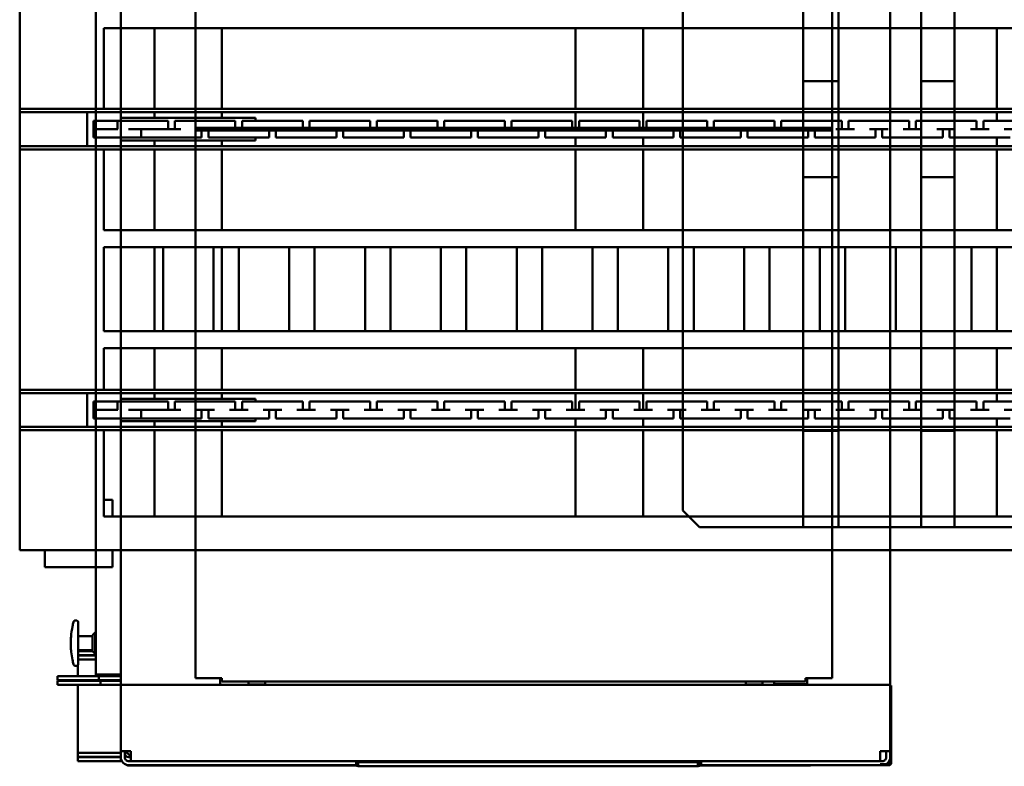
# Model space of a CAD drawing. Header units: millimetres. Extents: x 5419 to 33401, y 455 to 7585.
# Tile 7 of 23: x 10183 to 11667, y 5421 to 6547. Entities that reach past the tile are written whole.
import ezdxf

# ---------------------------------------------------------------- set-up
doc = ezdxf.new("R2010")
doc.units = ezdxf.units.MM
doc.layers.add('machines', color=7, linetype='Continuous', true_color=0x008000)
doc.layers.add('material handling', color=7, linetype='Continuous', true_color=0x0080c0)

# ---------------------------------------------------------------- blocks, each defined once
blk = doc.blocks.new('FDS_41612f58-912a-4361-a098-fda3d4a2b5be_Asset_B06B7A463C224240E0A6CD64AD0DFF5E')
at = {"color": 0, "lineweight": 50}
for p, q in [((-969, 2052.8), (-969, 2068)), ((-873, 2072), (-965, 2072)), ((-869, 2052.8), (-869, 2068)), ((-1002.5, 2039), (-1005, 2039)), ((-1005, 1949), (-1005, 2039)), ((-1002.5, 1949), (-1002.5, 2039)), ((-985.1, 2039), (-1002.5, 2039)), ((-851.9, 2044), (-856.6, 2044)), ((-846, 2039), (-852.9, 2039)), ((-849.9, 2039), (-851.9, 2044)), ((-838, 2039), (-846, 2039)), ((-846, 2026.7), (-846, 2039)), ((-838, 1949), (-838, 2039)), ((-846, 1949), (-846, 1961.3)), ((-1002.5, 1949), (-1005, 1949)), ((-985.1, 1949), (-1002.5, 1949)), ((-846, 1949), (-852.9, 1949)), ((-851.9, 1944), (-849.9, 1949)), ((-838, 1949), (-846, 1949)), ((-861.9, 1938), (-852, 1938)), ((-856.6, 1944), (-851.9, 1944)), ((-852, 1944), (-852, 1938)), ((-901, 1916.1), (-901, 1916)), ((-890, 1919.4), (-890, 1912)), ((-1050, 1900), (-1050, 1906)), ((-1050, 1906), (-987.9, 1906)), ((-987.9, 1906), (-983.4, 1906)), ((-985, 1900), (-985, 1905.8)), ((-975, 1911.8), (-975, 1912.4)), ((-920, 1912.4), (-975, 1912.4)), ((-630, 1912), (-973, 1912)), ((-973, 1906), (-970, 1906)), ((-970, 1902.5), (-970, 1906)), ((160, 1906), (-970, 1906)), ((-970, 1894), (-970, 1902.5)), ((-920, 1914), (-920, 1912)), ((-624.6, 1912.4), (-890, 1912.4)), ((-630, 1906), (-630, 1912)), ((-625, 1911), (-625, 1906)), ((-623.4, 1906), (-623.4, 1911)), ((-622.4, 1913.6), (-622, 1913.6)), ((-622, 1912), (-622.4, 1912)), ((-622, 1913.3), (-622, 1913.6)), ((-622, 1913.6), (-110, 1913.6)), ((-622, 1913.3), (-622, 1907.7)), ((-622, 1907.7), (-622, 1907.6)), ((-622, 1907.6), (-622, 1906)), ((-622, 1907.6), (-603.5, 1907.6)), ((-603.5, 1907.6), (-596.5, 1907.6)), ((-603.5, 1906), (-603.5, 1907.6)), ((-596.5, 1907.6), (-378.5, 1907.6)), ((-596.5, 1907.6), (-596.5, 1906)), ((-378.5, 1907.6), (-371.5, 1907.6)), ((-378.5, 1906), (-378.5, 1907.6)), ((-371.5, 1907.6), (-371.5, 1906)), ((-371.5, 1907.6), (-153.5, 1907.6)), ((-153.5, 1906), (-153.5, 1907.6)), ((-153.5, 1907.6), (-146.5, 1907.6)), ((-146.5, 1907.6), (-146.5, 1906)), ((-146.5, 1907.6), (-110, 1907.6)), ((-110, 1913.6), (-110, 1913.3)), ((-110, 1913.6), (-109.6, 1913.6)), ((-110, 1912), (-110, 1913.3)), ((-109.6, 1912), (-110, 1912)), ((-110, 1906), (-110, 1912)), ((-110, 1912), (163, 1912)), ((-110, 1906), (-110, 1907.6)), ((-109.6, 1912), (-109.6, 1912)), ((55, 1912.4), (-107.4, 1912.4)), ((55, 1912), (55, 1912.4)), ((160, 1912), (160, 1910.4)), ((173, 1912), (160, 1912)), ((173, 1910.4), (160, 1910.4)), ((163, 1906), (160, 1906)), ((160, 1906), (160, 1902.5)), ((160, 1902.5), (160, 1894)), ((175, 1907), (175, 1908.4)), ((175, 1907), (176.6, 1907)), ((175, 1907), (175, 1897)), ((176.6, 1907), (176.6, 1908.4)), ((176.6, 1907), (176.6, 1897)), ((-987.9, 1900), (-1050, 1900)), ((-1050, 1893.5), (-1050, 1899.5)), ((-1050, 1899.5), (-985, 1899.5)), ((-1050, 1893.5), (-1050, 1887.5)), ((-985, 1893.5), (-1050, 1893.5)), ((-1050, 1887.5), (-1050, 1791)), ((-985, 1891), (-985, 1900)), ((-985, 1803), (-985, 1891)), ((-970, 1891), (-985, 1891)), ((-979, 1900), (-979, 1891)), ((-979, 1893), (-976, 1893)), ((-978, 1891), (-970, 1899)), ((-970, 1900), (-973, 1900)), ((-970, 1894), (-970, 1891)), ((160, 1891), (160, 1894)), ((175, 1891), (160, 1891)), ((169, 1891), (169, 1900)), ((175, 1802), (175, 1897)), ((175, 1803), (175, 1891)), ((176.6, 1802), (176.6, 1897)), ((-985, 1794.5), (-985, 1803)), ((175, 1802), (175, 1793.7)), ((176.6, 1802), (176.6, 1792)), ((-1080.5, 1791), (-1080.5, 1785)), ((-1080.5, 1791), (-1051.6, 1791)), ((-1051.6, 1785), (-1080.5, 1785)), ((-1080.5, 1784), (-1080.5, 1778)), ((-1080.5, 1784), (-1051.1, 1784)), ((-1015.5, 1791), (-1051.6, 1791)), ((-1051.6, 1785), (-1015.5, 1785)), ((-1018, 1784), (-1051.1, 1784)), ((-1050, 1785), (-1050, 1784)), ((-1018, 1778), (-1018, 1784)), ((-985, 1784), (-1018, 1784)), ((-1015.5, 1791), (-1015.5, 1785)), ((-985, 1791), (-1015.5, 1791)), ((-1015.5, 1785), (-985, 1785)), ((-985, 1791), (-985, 1794.5)), ((-985, 1791), (-985, 115)), ((-985, 1791), (175, 1791)), ((-835, 1781), (-835, 1791)), ((-832.5, 1784.9), (-832.5, 1786)), ((47.5, 1786), (-832.5, 1786)), ((-832.5, 1782.4), (-832.5, 1784.9)), ((-832.5, 1782.4), (-832.5, 1781)), ((-792, 1791), (-792.5, 1790.5)), ((-792.5, 1790.5), (-792.5, 1786)), ((-780, 1790.5), (-792.5, 1790.5)), ((-767.5, 1790.5), (-780, 1790.5)), ((-768, 1791), (-767.5, 1790.5)), ((-767.5, 1790.5), (-767.5, 1786)), ((-42, 1791), (-42.5, 1790.5)), ((-42.5, 1790.5), (-42.5, 1786)), ((-30, 1790.5), (-42.5, 1790.5)), ((-17.5, 1790.5), (-30, 1790.5)), ((-18, 1791), (-17.5, 1790.5)), ((-17.5, 1790.5), (-17.5, 1786)), ((1, 1791), (0, 1790)), ((50, 1790), (0, 1790)), ((0, 1790), (0, 1786)), ((47.5, 1786), (47.5, 1784.9)), ((47.5, 1784.9), (47.5, 1782.4)), ((47.5, 1781), (47.5, 1782.4)), ((50, 1790), (49, 1791)), ((50, 1791), (50, 1781)), ((175, 1793.7), (175, 1791)), ((175, 1792), (176.6, 1792)), ((175, 115), (175, 1791)), ((-1051.1, 1778), (-1080.5, 1778)), ((-1051.1, 1778), (-1018, 1778)), ((-1050, 1778), (-1050, 1761.3)), ((-1019.5, 1775), (-1022.5, 1775)), ((-1022.5, 131), (-1022.5, 1775)), ((-985, 1776), (-1019.5, 1776)), ((-1019.5, 1775), (-985, 1775)), ((-1018, 1778), (-985, 1778)), ((-872.5, 955), (-872.5, 1781)), ((-832.5, 1781), (-872.5, 1781)), ((87.5, 1781), (47.5, 1781)), ((87.5, 1781), (87.5, 955)), ((-1051.5, 1762), (-1054.3, 1762)), ((-1049.5, 1760), (-1049.5, 1759.3)), ((-1049.5, 1759.3), (-1049.5, 1728)), ((-1049.5, 1752.5), (-1022.5, 1752.5)), ((-1022.5, 1746.5), (-1049.5, 1746.5)), ((-1049.5, 1746), (-1022.5, 1746)), ((-1027.5, 1740), (-1049.5, 1740)), ((-1027.5, 1738.5), (-1049.5, 1738.5)), ((-1027.5, 1740), (-1023.5, 1744)), ((-1027.5, 1740), (-1027.5, 1728)), ((-1022.5, 1744), (-1023.5, 1744)), ((-1023.5, 1728), (-1023.5, 1744)), ((-1049.5, 1728), (-1049.5, 1696.7)), ((-1027.5, 1728), (-1027.5, 1716)), ((-1023.5, 1712), (-1023.5, 1728)), ((-1027.5, 1717.5), (-1049.5, 1717.5)), ((-1027.5, 1716), (-1023.5, 1712)), ((-1022.5, 1712), (-1023.5, 1712)), ((-1054.3, 1694), (-1051.5, 1694)), ((-1049.5, 1696.7), (-1049.5, 1696)), ((-872.5, 953.4), (-872.5, 955)), ((-872.5, 955), (-847.5, 955)), ((-872.5, 953.4), (-872.5, 953)), ((-847.5, 953.4), (-872.5, 953.4)), ((-872.5, 953), (-872.5, 952.6)), ((-872.5, 951), (-872.5, 952.6)), ((-872.5, 952.6), (-847.5, 952.6)), ((-872.5, 125), (-872.5, 951)), ((-847.5, 951), (-872.5, 951)), ((-847.5, 955), (-847.5, 953.4)), ((-847.5, 955), (62.5, 955)), ((62.5, 953.4), (-847.5, 953.4)), ((-847.5, 952.6), (-847.5, 951)), ((-847.5, 952.6), (62.5, 952.6)), ((62.5, 951), (-847.5, 951)), ((62.5, 953.4), (62.5, 955)), ((62.5, 955), (87.5, 955)), ((87.5, 953.4), (62.5, 953.4)), ((62.5, 951), (62.5, 952.6)), ((62.5, 952.6), (87.5, 952.6)), ((87.5, 951), (62.5, 951)), ((87.5, 955), (87.5, 953.4)), ((87.5, 953), (87.5, 953.4)), ((87.5, 952.6), (87.5, 953)), ((87.5, 952.6), (87.5, 951)), ((87.5, 951), (87.5, 125)), ((-1054.3, 212), (-1051.5, 212)), ((-1049.5, 210), (-1049.5, 209.3)), ((-1049.5, 209.3), (-1049.5, 178)), ((-1027.5, 190), (-1023.5, 194)), ((-1022.5, 194), (-1023.5, 194)), ((-1023.5, 178), (-1023.5, 194)), ((-1027.5, 188.5), (-1049.5, 188.5)), ((-1027.5, 190), (-1027.5, 178)), ((-1049.5, 178), (-1049.5, 146.7)), ((-1027.5, 167.5), (-1049.5, 167.5)), ((-1049.5, 166), (-1027.5, 166)), ((-1027.5, 178), (-1027.5, 166)), ((-1027.5, 166), (-1023.5, 162)), ((-1023.5, 162), (-1023.5, 178)), ((-1022.5, 160), (-1049.5, 160)), ((-1049.5, 159.5), (-1022.5, 159.5)), ((-1022.5, 153.5), (-1049.5, 153.5)), ((-1022.5, 162), (-1023.5, 162)), ((-1051.5, 144), (-1054.3, 144)), ((-1050, 144.7), (-1050, 128)), ((-1049.5, 146.7), (-1049.5, 146)), ((-1080.5, 122), (-1080.5, 128)), ((-1051.1, 128), (-1080.5, 128)), ((-1051.1, 122), (-1080.5, 122)), ((-1080.5, 121), (-1080.5, 115)), ((-1080.5, 121), (-1051.6, 121)), ((-1015.5, 121), (-1051.6, 121)), ((-1051.1, 128), (-1018, 128)), ((-1051.1, 122), (-1018, 122)), ((-1050, 122), (-1050, 121)), ((-1019.5, 131), (-1022.5, 131)), ((-985, 131), (-1019.5, 131)), ((-1019.5, 130), (-985, 130)), ((-1018, 128), (-1018, 122)), ((-1018, 128), (-985, 128)), ((-1018, 122), (-985, 122)), ((-1015.5, 121), (-1015.5, 115)), ((-985, 121), (-1015.5, 121)), ((-872.5, 125), (-832.5, 125)), ((-835, 115), (-835, 125)), ((-832.5, 125), (-832.5, 123.6)), ((-832.5, 121.1), (-832.5, 123.6)), ((-832.5, 120), (-832.5, 121.1)), ((-832.5, 120), (47.5, 120)), ((-792.5, 115.5), (-792.5, 120)), ((-767.5, 115.5), (-767.5, 120)), ((-42.5, 115.5), (-42.5, 120)), ((-17.5, 115.5), (-17.5, 120)), ((0, 120), (0, 116)), ((47.5, 125), (87.5, 125)), ((47.5, 123.6), (47.5, 125)), ((47.5, 123.6), (47.5, 121.1)), ((47.5, 121.1), (47.5, 120)), ((50, 125), (50, 115)), ((-1051.6, 115), (-1080.5, 115)), ((-1051.6, 115), (-1015.5, 115)), ((-1050, 115), (-1050, 18.5)), ((-1015.5, 115), (-985, 115)), ((-985, 111.5), (-985, 115)), ((175, 115), (-985, 115)), ((-985, 103), (-985, 111.5)), ((-792, 115), (-792.5, 115.5)), ((-792.5, 115.5), (-780, 115.5)), ((-780, 115.5), (-767.5, 115.5)), ((-768, 115), (-767.5, 115.5)), ((-42, 115), (-42.5, 115.5)), ((-42.5, 115.5), (-30, 115.5)), ((-30, 115.5), (-17.5, 115.5)), ((-18, 115), (-17.5, 115.5)), ((0, 116), (50, 116)), ((0, 116), (1, 115)), ((49, 115), (50, 116)), ((175, 115), (175, 112.3)), ((175, 114), (176.6, 114)), ((175, 112.3), (175, 104)), ((175, 9), (175, 104)), ((176.6, 114), (176.6, 104)), ((176.6, 9), (176.6, 104)), ((-985, 103), (-985, 15)), ((175, 15), (175, 103)), ((-1050, 18.5), (-1050, 12.5)), ((-985, 6), (-985, 15)), ((-985, 15), (-970, 15)), ((-979, 6), (-979, 15)), ((-970, 7), (-978, 15)), ((-970, 15), (-970, 8)), ((160, 15), (175, 15)), ((160, 8), (160, 15)), ((169, 6), (169, 15)), ((-1050, 6.5), (-1050, 12.5)), ((-1050, 12.5), (-985, 12.5)), ((-985, 6.5), (-1050, 6.5)), ((-1050, 0), (-1050, 6)), ((-1050, 6), (-987.9, 6)), ((-987.9, 0), (-1050, 0)), ((-987.9, 0), (-983.4, 0)), ((-985, 0.2), (-985, 6)), ((-976, 13), (-979, 13)), ((-973, 6), (-970, 6)), ((-973, 0), (-970, 0)), ((-970, 2.3), (-970, 8)), ((-970, 0), (-970, 2.3)), ((-970, 0), (160, 0)), ((-630, 0), (-630, -6)), ((-628.4, 0), (-628.4, -5)), ((-627.4, -0.3), (-627.4, 0)), ((-627, 0), (-627, -1.6)), ((-590.5, -1.6), (-590.5, 0)), ((-583.5, 0), (-583.5, -1.6)), ((-365.5, -1.6), (-365.5, 0)), ((-358.5, 0), (-358.5, -1.6)), ((-140.5, -1.6), (-140.5, 0)), ((-133.5, 0), (-133.5, -1.6)), ((-115, -1.6), (-115, 0)), ((-112, -5), (-112, 0)), ((-110, -6), (-110, 0)), ((160, 8), (160, 2.3)), ((160, 2.3), (160, 0)), ((160, 0), (163, 0)), ((175, 9), (175, -1)), ((176.6, 9), (176.6, -1)), ((-975, -6.4), (-975, -5.8)), ((-975, -6.4), (-629.6, -6.4)), ((-973, -6), (-630, -6)), ((-627.4, -0.3), (-627.4, -5.9)), ((-627.4, -5.9), (-627.4, -6)), ((-627.4, -6), (-627, -6)), ((-627, -7.6), (-627.4, -7.6)), ((-627, -1.6), (-627, -1.7)), ((-590.5, -1.6), (-627, -1.6)), ((-627, -1.7), (-627, -7.3)), ((-627, -7.6), (-627, -7.3)), ((-115, -7.6), (-627, -7.6)), ((-583.5, -1.6), (-590.5, -1.6)), ((-365.5, -1.6), (-583.5, -1.6)), ((-358.5, -1.6), (-365.5, -1.6)), ((-140.5, -1.6), (-358.5, -1.6)), ((-133.5, -1.6), (-140.5, -1.6)), ((-115, -1.6), (-133.5, -1.6)), ((-115, -1.7), (-115, -1.6)), ((-115, -7.3), (-115, -1.7)), ((-115, -6), (-114.6, -6)), ((-115, -7.3), (-115, -7.6)), ((-114.6, -7.6), (-115, -7.6)), ((-113.6, 0), (-113.6, -5)), ((-112.4, -6.4), (55, -6.4)), ((163, -6), (-110, -6)), ((55, -6.4), (55, -6)), ((160, -4.4), (160, -6)), ((173, -4.4), (160, -4.4)), ((173, -6), (160, -6)), ((175, -1), (176.6, -1)), ((175, -2.4), (175, -1)), ((176.6, -2.4), (176.6, -1))]:
    blk.add_line(p, q, dxfattribs=at)
for centre, radius, start, end in [((-919, 1994), 77.2, 90, 180), ((-919, 1994), 77.2, 0, 90), ((-919, 1994), 77.2, 180, 270), ((-919, 1994), 77.2, 270, 0), ((-973, 1900), 6, 135, 180), ((-973, 1900), 6, 90, 135), ((-622.4, 1911), 1, 90, 180), ((-109.6, 1911), 1, 72.6769, 90), ((163, 1900), 6, 45, 90), ((163, 1900), 6, 0, 45), ((173, 1908.4), 2, 45, 90), ((173, 1908.4), 2, 0, 45), ((-973, 1894), 6, 90, 180), ((-1019.5, 1775), 1, 90, 180), ((-1019.5, 131), 3, 180, 270), ((-973, 12), 6, 180, 270), ((-973, 6), 6, 180, 225), ((-973, 6), 6, 225, 270), ((163, 6), 6, 270, 315), ((163, 6), 6, 315, 0), ((-627.4, -5), 1, 180, 270), ((-114.6, -5), 1, 270, 0), ((173, -2.4), 2, 270, 315), ((173, -2.4), 2, 315, 360)]:
    blk.add_arc(centre, radius, start, end, dxfattribs=at)
at = {"color": 0, "lineweight": 50, "extrusion": (0, 0, -1)}
for centre, radius, start, end in [((919, 1994), 80, 77.1614, 102.8386), ((919, 1994), 80, 360, 51.3178), ((919, 1994), 80, 128.6822, 180), ((919, 1994), 80, 180, 360), ((973, 1900), 12, 0, 45), ((973, 1900), 12, 45, 90), ((622.4, 1911), 2.6, 0, 90), ((109.6, 1911), 2.6, 90, 158.4588), ((-163, 1900), 12, 90, 135), ((-163, 1900), 12, 135, 180), ((-173, 1908.4), 3.6, 90, 135), ((-173, 1908.4), 3.6, 135, 180), ((1019.5, 1775), 3, 0, 90), ((1051.5, 1760), 2, 90, 180), ((1051.5, 1696), 2, 180, 270), ((1051.5, 210), 2, 90, 180), ((1051.5, 146), 2, 180, 270), ((1019.5, 131), 1, 270, 0), ((973, 6), 12, 315, 0), ((-163, 6), 12, 180, 225), ((973, 6), 12, 270, 315), ((627.4, -5), 2.6, 270, 0), ((114.6, -5), 2.6, 180, 270), ((-163, 6), 12, 225, 270), ((-173, -2.4), 3.6, 225, 270), ((-173, -2.4), 3.6, 180, 225)]:
    blk.add_arc(centre, radius, start, end, dxfattribs=at)
for centre, start_param, end_param in [((-987.9, 1894), 1.570796, 1.738244), ((-987.9, 12), 4.544941, 4.712389)]:
    blk.add_ellipse(centre, major_axis=(-17.3, 0), ratio=0.692308, start_param=start_param, end_param=end_param, dxfattribs=at)
at = {"color": 0, "lineweight": 50}
for centre, major_axis, ratio, start_param, end_param in [((-987.9, 1894), (-8.67, 0), 0.692308, 4.372552, 4.712389), ((-1054.4, 1759.3), (-1.93, 0.51), 0.977702, 0.000001, 0.000041), ((-1054.4, 209.3), (-1.93, 0.51), 0.977702, 0.000274, 0.000314), ((-987.9, 12), (-8.67, 0), 0.692308, 1.570796, 1.910633)]:
    blk.add_ellipse(centre, major_axis=major_axis, ratio=ratio, start_param=start_param, end_param=end_param, dxfattribs=at)
for points, knots in [([(-967.8, 2070.8), (-968, 2070.6), (-968.2, 2070.4), (-968.6, 2069.8), (-968.7, 2069.5), (-968.9, 2068.7), (-969, 2068.4), (-969, 2068)], [4.223526, 4.223526, 4.223526, 4.223526, 5.241928, 5.241928, 6.534704, 6.534704, 7.667517, 7.667517, 7.667517, 7.667517]), ([(-965, 2072), (-965, 2072), (-965, 2072), (-965.4, 2072), (-965.9, 2071.9), (-966.7, 2071.7), (-967, 2071.5), (-967.6, 2071.1), (-967.7, 2071), (-967.8, 2070.8)], [-0.005657, -0.005657, -0.005657, -0.005657, 0, 0, 1.801081, 1.801081, 3.520057, 3.520057, 4.223526, 4.223526, 4.223526, 4.223526]), ([(-873, 2072), (-873, 2072), (-873, 2072), (-872.6, 2072), (-872.1, 2071.9), (-871.3, 2071.7), (-871, 2071.5), (-870.5, 2071.1), (-870.3, 2071), (-870.2, 2070.8)], [-0.005657, -0.005657, -0.005657, -0.005657, 0, 0, 1.800312, 1.800312, 3.516477, 3.516477, 4.223524, 4.223524, 4.223524, 4.223524]), ([(-870.2, 2070.8), (-870, 2070.6), (-869.8, 2070.4), (-869.4, 2069.8), (-869.3, 2069.5), (-869.1, 2068.7), (-869, 2068.4), (-869, 2068)], [4.223524, 4.223524, 4.223524, 4.223524, 5.240852, 5.240852, 6.534561, 6.534561, 7.667534, 7.667534, 7.667534, 7.667534]), ([(-901, 1916), (-901, 1915.7), (-901, 1915.5), (-901.1, 1915), (-901.2, 1914.7), (-901.4, 1914.2), (-901.5, 1914), (-901.8, 1913.5), (-902, 1913.3), (-902.3, 1913), (-902.5, 1912.8), (-903, 1912.5), (-903.2, 1912.4), (-903.7, 1912.2), (-904, 1912.1), (-904.5, 1912), (-904.7, 1912), (-905.3, 1912), (-905.5, 1912), (-906, 1912.1), (-906.3, 1912.2), (-906.8, 1912.4), (-907, 1912.5), (-907.5, 1912.8), (-907.7, 1913), (-908, 1913.3), (-908.2, 1913.5), (-908.5, 1914), (-908.6, 1914.2), (-908.7, 1914.5), (-908.7, 1914.6), (-908.8, 1914.7)], [-12.117424, -12.117424, -12.117424, -12.117424, -11.360016, -11.360016, -10.602608, -10.602608, -9.8452, -9.8452, -9.087792, -9.087792, -8.330522, -8.330522, -7.573252, -7.573252, -6.815982, -6.815982, -6.058712, -6.058712, -5.301442, -5.301442, -4.544172, -4.544172, -3.786902, -3.786902, -3.029633, -3.029633, -2.272224, -2.272224, -1.514816, -1.514816, -1.320786, -1.320786, -1.320786, -1.320786]), ([(-1056.4, 1759.8), (-1056.9, 1757.7), (-1057.4, 1755.5), (-1058.9, 1748.3), (-1059.7, 1743.1), (-1060.4, 1734.6), (-1060.5, 1731.3), (-1060.5, 1726.4), (-1060.5, 1724.7), (-1060.3, 1720.4), (-1060.1, 1717.8), (-1059.4, 1711), (-1058.8, 1706.9), (-1057.5, 1700.6), (-1057, 1698.4), (-1056.4, 1696.2)], [6.885228, 6.885228, 6.885228, 6.885228, 13.635642, 13.635642, 29.219233, 29.219233, 38.958978, 38.958978, 43.82885, 43.82885, 51.620645, 51.620645, 64.087518, 64.087518, 71.032727, 71.032727, 71.032727, 71.032727]), ([(-1056.2, 1760.5), (-1056.2, 1760.5), (-1056.2, 1760.5), (-1056.2, 1760.5), (-1056.2, 1760.5), (-1056.2, 1760.5), (-1056.2, 1760.5), (-1056.2, 1760.5), (-1056.2, 1760.5), (-1056.2, 1760.5), (-1056.2, 1760.5), (-1056.2, 1760.5), (-1056.2, 1760.5), (-1056.2, 1760.5), (-1056.2, 1760.5), (-1056.2, 1760.5), (-1056.2, 1760.5), (-1056.2, 1760.5), (-1056.2, 1760.5), (-1056.1, 1760.7), (-1056.1, 1760.9), (-1055.9, 1761.2), (-1055.7, 1761.4), (-1055.4, 1761.6), (-1055.2, 1761.8), (-1054.8, 1761.9), (-1054.6, 1762), (-1054.4, 1762), (-1054.3, 1762), (-1054.3, 1762)], [0, 0, 0, 0, 0.1040951, 0.1040951, 0.1529493, 0.1529493, 0.1895895, 0.1895895, 0.1930245, 0.1930245, 0.1945736, 0.1945736, 0.1953481, 0.1953481, 0.1957354, 0.1957354, 0.1957838, 0.1957838, 0.1973404, 0.1973404, 0.2472884, 0.2472884, 0.3129109, 0.3129109, 0.3777002, 0.3777002, 0.442726, 0.442726, 0.4560861, 0.4560861, 0.4560861, 0.4560861]), ([(-1054.3, 1694), (-1054.5, 1694), (-1054.7, 1694), (-1055.1, 1694.2), (-1055.3, 1694.3), (-1055.6, 1694.5), (-1055.8, 1694.7), (-1056, 1695.1), (-1056.1, 1695.3), (-1056.2, 1695.5), (-1056.2, 1695.5), (-1056.2, 1695.5), (-1056.2, 1695.5), (-1056.2, 1695.5), (-1056.2, 1695.5), (-1056.2, 1695.5)], [0, 0, 0, 0, 0.0638206, 0.0638206, 0.1290258, 0.1290258, 0.1938615, 0.1938615, 0.2587309, 0.2587309, 0.2597365, 0.2597365, 0.2601305, 0.2601305, 0.2601691, 0.2601691, 0.2601691, 0.2601691]), ([(-1056.4, 209.8), (-1056.9, 207.7), (-1057.4, 205.5), (-1058.9, 198.3), (-1059.7, 193.1), (-1060.4, 184.6), (-1060.5, 181.3), (-1060.5, 176.4), (-1060.5, 174.7), (-1060.3, 170.4), (-1060.1, 167.8), (-1059.4, 161), (-1058.8, 156.9), (-1057.5, 150.6), (-1057, 148.4), (-1056.4, 146.2)], [6.885228, 6.885228, 6.885228, 6.885228, 13.635642, 13.635642, 29.219233, 29.219233, 38.958978, 38.958978, 43.82885, 43.82885, 51.620645, 51.620645, 64.087518, 64.087518, 71.032727, 71.032727, 71.032727, 71.032727]), ([(-1056.2, 210.5), (-1056.2, 210.5), (-1056.2, 210.5), (-1056.2, 210.5), (-1056.2, 210.5), (-1056.2, 210.5), (-1056.2, 210.5), (-1056.2, 210.5), (-1056.2, 210.5), (-1056.2, 210.5), (-1056.2, 210.5), (-1056.2, 210.5), (-1056.2, 210.5), (-1056.2, 210.5), (-1056.2, 210.5), (-1056.2, 210.5), (-1056.2, 210.5), (-1056.2, 210.5), (-1056.2, 210.5), (-1056.1, 210.7), (-1056.1, 210.9), (-1055.9, 211.2), (-1055.7, 211.4), (-1055.4, 211.6), (-1055.2, 211.8), (-1054.8, 211.9), (-1054.6, 212), (-1054.4, 212), (-1054.3, 212), (-1054.3, 212)], [0, 0, 0, 0, 0.1040951, 0.1040951, 0.1529493, 0.1529493, 0.1895895, 0.1895895, 0.1930245, 0.1930245, 0.1945736, 0.1945736, 0.1953481, 0.1953481, 0.1957354, 0.1957354, 0.1957838, 0.1957838, 0.1973404, 0.1973404, 0.2472884, 0.2472884, 0.3129109, 0.3129109, 0.3777002, 0.3777002, 0.442726, 0.442726, 0.4560861, 0.4560861, 0.4560861, 0.4560861]), ([(-1054.3, 144), (-1054.5, 144), (-1054.7, 144), (-1055.1, 144.2), (-1055.3, 144.3), (-1055.6, 144.5), (-1055.8, 144.7), (-1056, 145.1), (-1056.1, 145.3), (-1056.2, 145.5), (-1056.2, 145.5), (-1056.2, 145.5), (-1056.2, 145.5), (-1056.2, 145.5), (-1056.2, 145.5), (-1056.2, 145.5)], [0, 0, 0, 0, 0.0638206, 0.0638206, 0.1290258, 0.1290258, 0.1938615, 0.1938615, 0.2587309, 0.2587309, 0.2597365, 0.2597365, 0.2601305, 0.2601305, 0.2601733, 0.2601733, 0.2601733, 0.2601733])]:
    blk.add_open_spline(points, degree=3, knots=knots, dxfattribs=at)
for points in [[(-1056.4, 1759.8), (-1056.3, 1760), (-1056.3, 1760.2), (-1056.3, 1760.3)], [(-1056.4, 1759.8), (-1056.4, 1759.9), (-1056.3, 1760), (-1056.3, 1760.1)], [(-1056.2, 1760.3), (-1056.3, 1760.3), (-1056.3, 1760.2), (-1056.3, 1760.1)], [(-1056.2, 1760.3), (-1056.2, 1760.4), (-1056.2, 1760.4), (-1056.2, 1760.5)], [(-1056.2, 1760.5), (-1056.2, 1760.5), (-1056.2, 1760.5), (-1056.2, 1760.5)], [(-1056.3, 1695.7), (-1056.3, 1695.8), (-1056.3, 1696), (-1056.4, 1696.2)], [(-1056.4, 1696.2), (-1056.4, 1696.2), (-1056.4, 1696.2), (-1056.4, 1696.2)], [(-1056.3, 1695.7), (-1056.2, 1695.6), (-1056.2, 1695.6), (-1056.2, 1695.5)], [(-1056.2, 1695.5), (-1056.2, 1695.6), (-1056.2, 1695.6), (-1056.2, 1695.7)], [(-1056.2, 1695.5), (-1056.2, 1695.5), (-1056.2, 1695.5), (-1056.2, 1695.5)], [(-1056.4, 209.8), (-1056.3, 210), (-1056.3, 210.2), (-1056.3, 210.3)], [(-1056.4, 209.8), (-1056.4, 209.9), (-1056.3, 210), (-1056.3, 210.1)], [(-1056.2, 210.3), (-1056.3, 210.3), (-1056.3, 210.2), (-1056.3, 210.1)], [(-1056.2, 210.3), (-1056.2, 210.4), (-1056.2, 210.4), (-1056.2, 210.5)], [(-1056.2, 210.5), (-1056.2, 210.5), (-1056.2, 210.5), (-1056.2, 210.5)], [(-1056.3, 145.7), (-1056.3, 145.8), (-1056.3, 146), (-1056.4, 146.2)], [(-1056.4, 146.2), (-1056.4, 146.2), (-1056.4, 146.2), (-1056.4, 146.2)], [(-1056.3, 145.7), (-1056.2, 145.6), (-1056.2, 145.6), (-1056.2, 145.5)], [(-1056.2, 145.5), (-1056.2, 145.6), (-1056.2, 145.6), (-1056.2, 145.7)], [(-1056.2, 145.5), (-1056.2, 145.5), (-1056.2, 145.5), (-1056.2, 145.5)]]:
    blk.add_open_spline(points, degree=3, dxfattribs=at)
blk = doc.blocks.new('FDS_d0f2d0a7-23e4-4b14-a31e-29f8d9d663ac_Asset_2FB340B0B3A5051A804A0F6E90EC3EC7')
at = {"color": 0, "lineweight": 50}
for p, q in [((-1270, 3048), (-1270, 0)), ((-1088.8, 3048), (-1270, 3048)), ((-1088.8, 3048), (-1083.7, 3048)), ((-1088.8, 0), (-1088.8, 3048)), ((-1083.7, 0), (-1083.7, 3048)), ((-1032.9, 3048), (-1083.7, 3048)), ((-1032.9, 0), (-1032.9, 3048)), ((-1032.9, 3048), (-1027.9, 3048)), ((-1027.9, 0), (-1027.9, 3048)), ((-665.5, 3048), (-1027.9, 3048)), ((-665.5, 3048), (-660.4, 3048)), ((-665.5, 0), (-665.5, 3048)), ((-609.6, 3048), (-660.4, 3048)), ((-660.4, 0), (-660.4, 3048)), ((-609.6, 0), (-609.6, 3048)), ((-609.6, 3048), (-604.5, 3048)), ((-242.1, 3048), (-604.5, 3048)), ((-604.5, 0), (-604.5, 3048)), ((-1295.4, 3009.9), (-1270, 3009.9)), ((-1295.4, 2908.3), (-1295.4, 3009.9)), ((-1083.7, 2946.4), (-1032.9, 2946.4)), ((-660.4, 2946.4), (-609.6, 2946.4)), ((-1058.3, 2936.5), (-1071, 2936.5)), ((-1071, 2920.1), (-1071, 2936.5)), ((-1058.3, 2936.5), (-1045.6, 2936.5)), ((-1058.3, 2934.8), (-1058.3, 2936.5)), ((-1058.3, 2936.2), (-1045.6, 2936.2)), ((-1058.3, 2916.8), (-1058.3, 2934.8)), ((-1045.6, 2936.5), (-1045.6, 2936.2)), ((-1045.6, 2936.2), (-1045.6, 2900.5)), ((-635, 2936.5), (-647.7, 2936.5)), ((-647.7, 2920.1), (-647.7, 2936.5)), ((-635, 2936.5), (-622.3, 2936.5)), ((-635, 2934.8), (-635, 2936.5)), ((-635, 2936.2), (-622.3, 2936.2)), ((-635, 2916.8), (-635, 2934.8)), ((-622.3, 2936.5), (-622.3, 2936.2)), ((-622.3, 2936.2), (-622.3, 2900.5)), ((-1219.2, 2921), (-1088.8, 2921)), ((-1219.2, 2921), (-1219.2, 127)), ((-1193.8, 2921), (-1193.8, 2908.3)), ((-1071, 2920.1), (-1071, 2900.1)), ((-1058.3, 2916.8), (-1058.3, 2900.1)), ((-1027.9, 2921), (-965.2, 2921)), ((-965.2, 2921), (-965.2, 127)), ((-939.8, 2921), (-939.8, 2822.2)), ((-939.8, 2921), (-812.8, 2921)), ((-812.8, 2921), (-812.8, 2822.2)), ((-787.4, 2921), (-787.4, 127)), ((-787.4, 2921), (-665.5, 2921)), ((-647.7, 2920.1), (-647.7, 2900.1)), ((-635, 2916.8), (-635, 2900.1)), ((-604.5, 2921), (-482.6, 2921)), ((-482.6, 2921), (-482.6, 127)), ((-1270, 2908.3), (-1295.4, 2908.3)), ((-1193.8, 2908.3), (-1219.2, 2908.3)), ((-1075.3, 2895.6), (-1071, 2895.6)), ((-1075.3, 2692.4), (-1075.3, 2895.6)), ((-1071, 2865.1), (-1071, 2900.1)), ((-1045.6, 2900.5), (-1058.3, 2900.5)), ((-1045.6, 2900.5), (-1045.6, 2884.2)), ((-1045.6, 2895.6), (-1041.4, 2895.6)), ((-1041.4, 2895.6), (-1041.4, 2692.4)), ((-651.9, 2895.6), (-647.7, 2895.6)), ((-651.9, 2692.4), (-651.9, 2895.6)), ((-647.7, 2865.1), (-647.7, 2900.1)), ((-622.3, 2900.5), (-635, 2900.5)), ((-622.3, 2900.5), (-622.3, 2884.2)), ((-622.3, 2895.6), (-618.1, 2895.6)), ((-618.1, 2895.6), (-618.1, 2692.4)), ((-1058.3, 2884.2), (-1058.3, 2865.1)), ((-1045.6, 2864.2), (-1045.6, 2884.2)), ((-635, 2884.2), (-635, 2865.1)), ((-622.3, 2864.2), (-622.3, 2884.2)), ((-1058.3, 2865.1), (-1071, 2865.1)), ((-1071, 2833.5), (-1071, 2865.1)), ((-1058.3, 2852.3), (-1058.3, 2865.1)), ((-635, 2865.1), (-647.7, 2865.1)), ((-647.7, 2833.5), (-647.7, 2865.1)), ((-635, 2852.3), (-635, 2865.1)), ((-1058.3, 2830.6), (-1058.3, 2852.3)), ((-1045.6, 2864.2), (-1045.6, 2824)), ((-635, 2830.6), (-635, 2852.3)), ((-622.3, 2864.2), (-622.3, 2824)), ((-1219.2, 2844.8), (-1088.8, 2844.8)), ((-1083.7, 2844.8), (-1075.3, 2844.8)), ((-1041.4, 2844.8), (-1032.9, 2844.8)), ((-1027.9, 2844.8), (-965.2, 2844.8)), ((-939.8, 2844.8), (-812.8, 2844.8)), ((-787.4, 2844.8), (-665.5, 2844.8)), ((-660.4, 2844.8), (-651.9, 2844.8)), ((-618.1, 2844.8), (-609.6, 2844.8)), ((-604.5, 2844.8), (-482.6, 2844.8)), ((-1071, 2833.5), (-1071, 2805.3)), ((-1058.3, 2830.6), (-1058.3, 2805.3)), ((-1058.3, 2824), (-1045.6, 2824)), ((-939.8, 2831.9), (-812.8, 2831.9)), ((-939.8, 2822.2), (-939.8, 2765.6)), ((-812.8, 2765.6), (-812.8, 2822.2)), ((-647.7, 2833.5), (-647.7, 2805.3)), ((-635, 2830.6), (-635, 2805.3)), ((-635, 2824), (-622.3, 2824)), ((-1058.3, 2814.3), (-1045.6, 2814.3)), ((-1045.6, 2814.3), (-1045.6, 2782.7)), ((-635, 2814.3), (-622.3, 2814.3)), ((-622.3, 2814.3), (-622.3, 2782.7)), ((-1071, 2773.7), (-1071, 2805.3)), ((-647.7, 2773.7), (-647.7, 2805.3)), ((-1058.3, 2782.7), (-1058.3, 2754.5)), ((-1045.6, 2754.5), (-1045.6, 2782.7)), ((-635, 2782.7), (-635, 2754.5)), ((-622.3, 2754.5), (-622.3, 2782.7)), ((-1071, 2773.7), (-1058.3, 2773.7)), ((-1058.3, 2763.5), (-1071, 2763.5)), ((-1071, 2731.9), (-1071, 2763.5)), ((-939.8, 2765.6), (-939.8, 2707.9)), ((-812.8, 2765.6), (-812.8, 2707.9)), ((-647.7, 2773.7), (-635, 2773.7)), ((-635, 2763.5), (-647.7, 2763.5)), ((-647.7, 2731.9), (-647.7, 2763.5)), ((-1045.6, 2754.5), (-1045.6, 2722.9)), ((-939.8, 2755.9), (-812.8, 2755.9)), ((-622.3, 2754.5), (-622.3, 2722.9)), ((-1219.2, 2743.2), (-1088.8, 2743.2)), ((-1083.7, 2743.2), (-1075.3, 2743.2)), ((-1071, 2731.9), (-1071, 2703.7)), ((-1058.3, 2731.9), (-1058.3, 2703.7)), ((-1041.4, 2743.2), (-1032.9, 2743.2)), ((-1027.9, 2743.2), (-965.2, 2743.2)), ((-939.8, 2743.2), (-812.8, 2743.2)), ((-787.4, 2743.2), (-665.5, 2743.2)), ((-660.4, 2743.2), (-651.9, 2743.2)), ((-647.7, 2731.9), (-647.7, 2703.7)), ((-635, 2731.9), (-635, 2703.7)), ((-618.1, 2743.2), (-609.6, 2743.2)), ((-604.5, 2743.2), (-482.6, 2743.2)), ((-1045.6, 2722.9), (-1058.3, 2722.9)), ((-939.8, 2717.6), (-812.8, 2717.6)), ((-622.3, 2722.9), (-635, 2722.9)), ((-1071, 2672.1), (-1071, 2703.7)), ((-1058.3, 2712.7), (-1045.6, 2712.7)), ((-1045.6, 2712.7), (-1045.6, 2681.1)), ((-939.8, 2707.9), (-939.8, 2651.3)), ((-812.8, 2651.3), (-812.8, 2707.9)), ((-647.7, 2672.1), (-647.7, 2703.7)), ((-635, 2712.7), (-622.3, 2712.7)), ((-622.3, 2712.7), (-622.3, 2681.1)), ((-1075.3, 2692.4), (-1071, 2692.4)), ((-1045.6, 2692.4), (-1041.4, 2692.4)), ((-651.9, 2692.4), (-647.7, 2692.4)), ((-622.3, 2692.4), (-618.1, 2692.4)), ((-1058.3, 2681.1), (-1058.3, 2652.9)), ((-1045.6, 2652.9), (-1045.6, 2681.1)), ((-635, 2681.1), (-635, 2652.9)), ((-622.3, 2652.9), (-622.3, 2681.1)), ((-1071, 2672.1), (-1058.3, 2672.1)), ((-1058.3, 2661.9), (-1071, 2661.9)), ((-1071, 2630.3), (-1071, 2661.9)), ((-647.7, 2672.1), (-635, 2672.1)), ((-635, 2661.9), (-647.7, 2661.9)), ((-647.7, 2630.3), (-647.7, 2661.9)), ((-1045.6, 2652.9), (-1045.6, 2621.3)), ((-939.8, 2651.3), (-939.8, 2593.6)), ((-812.8, 2651.3), (-812.8, 2593.6)), ((-622.3, 2652.9), (-622.3, 2621.3)), ((-1071, 2630.3), (-1071, 2602.1)), ((-1058.3, 2630.3), (-1058.3, 2602.1)), ((-939.8, 2641.6), (-812.8, 2641.6)), ((-647.7, 2630.3), (-647.7, 2602.1)), ((-635, 2630.3), (-635, 2602.1)), ((-1045.6, 2621.3), (-1058.3, 2621.3)), ((-622.3, 2621.3), (-635, 2621.3)), ((-1071, 2570.5), (-1071, 2602.1)), ((-1058.3, 2611.1), (-1045.6, 2611.1)), ((-1045.6, 2611.1), (-1045.6, 2579.5)), ((-939.8, 2603.3), (-812.8, 2603.3)), ((-647.7, 2570.5), (-647.7, 2602.1)), ((-635, 2611.1), (-622.3, 2611.1)), ((-622.3, 2611.1), (-622.3, 2579.5)), ((-939.8, 2593.6), (-939.8, 2537)), ((-812.8, 2537), (-812.8, 2593.6)), ((-1071, 2570.5), (-1058.3, 2570.5)), ((-1058.3, 2579.5), (-1058.3, 2551.3)), ((-1045.6, 2551.3), (-1045.6, 2579.5)), ((-647.7, 2570.5), (-635, 2570.5)), ((-635, 2579.5), (-635, 2551.3)), ((-622.3, 2551.3), (-622.3, 2579.5)), ((-1058.3, 2560.3), (-1071, 2560.3)), ((-1071, 2528.7), (-1071, 2560.3)), ((-635, 2560.3), (-647.7, 2560.3)), ((-647.7, 2528.7), (-647.7, 2560.3)), ((-1045.6, 2551.3), (-1045.6, 2519.7)), ((-622.3, 2551.3), (-622.3, 2519.7)), ((-1071, 2528.7), (-1071, 2500.5)), ((-1058.3, 2528.7), (-1058.3, 2500.5)), ((-939.8, 2537), (-939.8, 2479.3)), ((-939.8, 2527.3), (-812.8, 2527.3)), ((-812.8, 2537), (-812.8, 2479.3)), ((-647.7, 2528.7), (-647.7, 2500.5)), ((-635, 2528.7), (-635, 2500.5)), ((-1045.6, 2519.7), (-1058.3, 2519.7)), ((-1058.3, 2509.5), (-1045.6, 2509.5)), ((-1045.6, 2509.5), (-1045.6, 2477.9)), ((-622.3, 2519.7), (-635, 2519.7)), ((-635, 2509.5), (-622.3, 2509.5)), ((-622.3, 2509.5), (-622.3, 2477.9)), ((-1071, 2468.9), (-1071, 2500.5)), ((-647.7, 2468.9), (-647.7, 2500.5)), ((-939.8, 2489), (-812.8, 2489)), ((-939.8, 2479.3), (-939.8, 2422.7)), ((-812.8, 2422.7), (-812.8, 2479.3)), ((-1071, 2468.9), (-1058.3, 2468.9)), ((-1058.3, 2477.9), (-1058.3, 2449.7)), ((-1045.6, 2449.7), (-1045.6, 2477.9)), ((-647.7, 2468.9), (-635, 2468.9)), ((-635, 2477.9), (-635, 2449.7)), ((-622.3, 2449.7), (-622.3, 2477.9)), ((-1058.3, 2458.7), (-1071, 2458.7)), ((-1071, 2427.1), (-1071, 2458.7)), ((-1045.6, 2449.7), (-1045.6, 2418.1)), ((-635, 2458.7), (-647.7, 2458.7)), ((-647.7, 2427.1), (-647.7, 2458.7)), ((-622.3, 2449.7), (-622.3, 2418.1)), ((-1071, 2427.1), (-1071, 2398.9)), ((-1058.3, 2427.1), (-1058.3, 2398.9)), ((-939.8, 2422.7), (-939.8, 2365)), ((-812.8, 2422.7), (-812.8, 2365)), ((-647.7, 2427.1), (-647.7, 2398.9)), ((-635, 2427.1), (-635, 2398.9)), ((-1045.6, 2418.1), (-1058.3, 2418.1)), ((-1058.3, 2407.9), (-1045.6, 2407.9)), ((-1045.6, 2407.9), (-1045.6, 2376.3)), ((-939.8, 2413), (-812.8, 2413)), ((-622.3, 2418.1), (-635, 2418.1)), ((-635, 2407.9), (-622.3, 2407.9)), ((-622.3, 2407.9), (-622.3, 2376.3)), ((-1071, 2367.3), (-1071, 2398.9)), ((-647.7, 2367.3), (-647.7, 2398.9)), ((-1058.3, 2376.3), (-1058.3, 2348.1)), ((-1045.6, 2348.1), (-1045.6, 2376.3)), ((-635, 2376.3), (-635, 2348.1)), ((-622.3, 2348.1), (-622.3, 2376.3)), ((-1071, 2367.3), (-1058.3, 2367.3)), ((-939.8, 2374.7), (-812.8, 2374.7)), ((-939.8, 2365), (-939.8, 2308.4)), ((-812.8, 2308.4), (-812.8, 2365)), ((-647.7, 2367.3), (-635, 2367.3)), ((-1058.3, 2357.1), (-1071, 2357.1)), ((-1071, 2325.5), (-1071, 2357.1)), ((-1045.6, 2348.1), (-1045.6, 2316.5)), ((-635, 2357.1), (-647.7, 2357.1)), ((-647.7, 2325.5), (-647.7, 2357.1)), ((-622.3, 2348.1), (-622.3, 2316.5)), ((-1071, 2325.5), (-1071, 2297.3)), ((-1058.3, 2325.5), (-1058.3, 2297.3)), ((-1045.6, 2316.5), (-1058.3, 2316.5)), ((-647.7, 2325.5), (-647.7, 2297.3)), ((-635, 2325.5), (-635, 2297.3)), ((-622.3, 2316.5), (-635, 2316.5)), ((-1058.3, 2306.3), (-1045.6, 2306.3)), ((-1045.6, 2306.3), (-1045.6, 2274.7)), ((-939.8, 2308.4), (-939.8, 2250.7)), ((-812.8, 2308.4), (-812.8, 2250.7)), ((-635, 2306.3), (-622.3, 2306.3)), ((-622.3, 2306.3), (-622.3, 2274.7)), ((-1071, 2265.7), (-1071, 2297.3)), ((-939.8, 2298.7), (-812.8, 2298.7)), ((-647.7, 2265.7), (-647.7, 2297.3)), ((-1058.3, 2274.7), (-1058.3, 2246.5)), ((-1045.6, 2246.5), (-1045.6, 2274.7)), ((-635, 2274.7), (-635, 2246.5)), ((-622.3, 2246.5), (-622.3, 2274.7)), ((-1071, 2265.7), (-1058.3, 2265.7)), ((-939.8, 2260.4), (-812.8, 2260.4)), ((-647.7, 2265.7), (-635, 2265.7)), ((-1058.3, 2255.5), (-1071, 2255.5)), ((-1071, 2223.9), (-1071, 2255.5)), ((-1045.6, 2246.5), (-1045.6, 2214.9)), ((-939.8, 2250.7), (-939.8, 2194.1)), ((-812.8, 2194.1), (-812.8, 2250.7)), ((-635, 2255.5), (-647.7, 2255.5)), ((-647.7, 2223.9), (-647.7, 2255.5)), ((-622.3, 2246.5), (-622.3, 2214.9)), ((-1071, 2223.9), (-1071, 2195.7)), ((-1058.3, 2223.9), (-1058.3, 2195.7)), ((-1045.6, 2214.9), (-1058.3, 2214.9)), ((-647.7, 2223.9), (-647.7, 2195.7)), ((-635, 2223.9), (-635, 2195.7)), ((-622.3, 2214.9), (-635, 2214.9)), ((-1219.2, 2209.8), (-1088.8, 2209.8)), ((-1083.7, 2209.8), (-1071, 2209.8)), ((-1058.3, 2209.8), (-1032.9, 2209.8)), ((-1058.3, 2204.7), (-1045.6, 2204.7)), ((-1045.6, 2204.7), (-1045.6, 2173.1)), ((-1027.9, 2209.8), (-965.2, 2209.8)), ((-787.4, 2209.8), (-665.5, 2209.8)), ((-660.4, 2209.8), (-647.7, 2209.8)), ((-635, 2209.8), (-609.6, 2209.8)), ((-635, 2204.7), (-622.3, 2204.7)), ((-622.3, 2204.7), (-622.3, 2173.1)), ((-604.5, 2209.8), (-482.6, 2209.8)), ((-1071, 2164.1), (-1071, 2195.7)), ((-939.8, 2194.1), (-939.8, 2136.4)), ((-939.8, 2184.4), (-812.8, 2184.4)), ((-812.8, 2194.1), (-812.8, 2136.4)), ((-647.7, 2164.1), (-647.7, 2195.7)), ((-1058.3, 2173.1), (-1058.3, 2144.9)), ((-1045.6, 2144.9), (-1045.6, 2173.1)), ((-635, 2173.1), (-635, 2144.9)), ((-622.3, 2144.9), (-622.3, 2173.1)), ((-1071, 2164.1), (-1058.3, 2164.1)), ((-1058.3, 2153.9), (-1071, 2153.9)), ((-1071, 2122.3), (-1071, 2153.9)), ((-647.7, 2164.1), (-635, 2164.1)), ((-635, 2153.9), (-647.7, 2153.9)), ((-647.7, 2122.3), (-647.7, 2153.9)), ((-1045.6, 2144.9), (-1045.6, 2113.3)), ((-939.8, 2146.1), (-812.8, 2146.1)), ((-622.3, 2144.9), (-622.3, 2113.3)), ((-939.8, 2136.4), (-939.8, 2079.8)), ((-812.8, 2079.8), (-812.8, 2136.4)), ((-1219.2, 2108.2), (-1088.8, 2108.2)), ((-1083.7, 2108.2), (-1071, 2108.2)), ((-1071, 2122.3), (-1071, 2094.1)), ((-1058.3, 2122.3), (-1058.3, 2094.1)), ((-1045.6, 2113.3), (-1058.3, 2113.3)), ((-1058.3, 2108.2), (-1032.9, 2108.2)), ((-1027.9, 2108.2), (-965.2, 2108.2)), ((-787.4, 2108.2), (-665.5, 2108.2)), ((-660.4, 2108.2), (-647.7, 2108.2)), ((-647.7, 2122.3), (-647.7, 2094.1)), ((-635, 2122.3), (-635, 2094.1)), ((-622.3, 2113.3), (-635, 2113.3)), ((-635, 2108.2), (-609.6, 2108.2)), ((-604.5, 2108.2), (-482.6, 2108.2)), ((-1071, 2062.5), (-1071, 2094.1)), ((-1058.3, 2103.1), (-1045.6, 2103.1)), ((-1045.6, 2103.1), (-1045.6, 2071.5)), ((-647.7, 2062.5), (-647.7, 2094.1)), ((-635, 2103.1), (-622.3, 2103.1)), ((-622.3, 2103.1), (-622.3, 2071.5)), ((-939.8, 2079.8), (-939.8, 2022.1)), ((-812.8, 2079.8), (-812.8, 2022.1)), ((-1058.3, 2071.5), (-1058.3, 2043.3)), ((-1045.6, 2043.3), (-1045.6, 2071.5)), ((-939.8, 2070.1), (-812.8, 2070.1)), ((-635, 2071.5), (-635, 2043.3)), ((-622.3, 2043.3), (-622.3, 2071.5)), ((-1071, 2062.5), (-1058.3, 2062.5)), ((-1058.3, 2052.3), (-1071, 2052.3)), ((-1071, 2020.7), (-1071, 2052.3)), ((-647.7, 2062.5), (-635, 2062.5)), ((-635, 2052.3), (-647.7, 2052.3)), ((-647.7, 2020.7), (-647.7, 2052.3)), ((-1045.6, 2043.3), (-1045.6, 2011.7)), ((-622.3, 2043.3), (-622.3, 2011.7)), ((-1071, 2020.7), (-1071, 1992.5)), ((-1058.3, 2020.7), (-1058.3, 1992.5)), ((-939.8, 2031.8), (-812.8, 2031.8)), ((-939.8, 2022.1), (-939.8, 1965.5)), ((-812.8, 1965.5), (-812.8, 2022.1)), ((-647.7, 2020.7), (-647.7, 1992.5)), ((-635, 2020.7), (-635, 1992.5)), ((-1045.6, 2011.7), (-1058.3, 2011.7)), ((-622.3, 2011.7), (-635, 2011.7)), ((-1071, 1960.9), (-1071, 1992.5)), ((-1058.3, 2001.5), (-1045.6, 2001.5)), ((-1045.6, 2001.5), (-1045.6, 1969.9)), ((-647.7, 1960.9), (-647.7, 1992.5)), ((-635, 2001.5), (-622.3, 2001.5)), ((-622.3, 2001.5), (-622.3, 1969.9)), ((-1071, 1960.9), (-1058.3, 1960.9)), ((-1058.3, 1969.9), (-1058.3, 1941.7)), ((-1045.6, 1941.7), (-1045.6, 1969.9)), ((-939.8, 1965.5), (-939.8, 1907.8)), ((-812.8, 1965.5), (-812.8, 1907.8)), ((-647.7, 1960.9), (-635, 1960.9)), ((-635, 1969.9), (-635, 1941.7)), ((-622.3, 1941.7), (-622.3, 1969.9)), ((-1058.3, 1950.7), (-1071, 1950.7)), ((-1071, 1919.1), (-1071, 1950.7)), ((-939.8, 1955.8), (-812.8, 1955.8)), ((-635, 1950.7), (-647.7, 1950.7)), ((-647.7, 1919.1), (-647.7, 1950.7)), ((-1045.6, 1941.7), (-1045.6, 1910.1)), ((-622.3, 1941.7), (-622.3, 1910.1)), ((-1071, 1919.1), (-1071, 1890.9)), ((-1058.3, 1919.1), (-1058.3, 1890.9)), ((-939.8, 1917.5), (-812.8, 1917.5)), ((-647.7, 1919.1), (-647.7, 1890.9)), ((-635, 1919.1), (-635, 1890.9)), ((-1045.6, 1910.1), (-1058.3, 1910.1)), ((-939.8, 1907.8), (-939.8, 1851.2)), ((-812.8, 1851.2), (-812.8, 1907.8)), ((-622.3, 1910.1), (-635, 1910.1)), ((-1071, 1859.3), (-1071, 1890.9)), ((-1058.3, 1899.9), (-1045.6, 1899.9)), ((-1045.6, 1899.9), (-1045.6, 1868.3)), ((-647.7, 1859.3), (-647.7, 1890.9)), ((-635, 1899.9), (-622.3, 1899.9)), ((-622.3, 1899.9), (-622.3, 1868.3)), ((-1071, 1859.3), (-1058.3, 1859.3)), ((-1058.3, 1868.3), (-1058.3, 1840.1)), ((-1045.6, 1840.1), (-1045.6, 1868.3)), ((-647.7, 1859.3), (-635, 1859.3)), ((-635, 1868.3), (-635, 1840.1)), ((-622.3, 1840.1), (-622.3, 1868.3)), ((-1058.3, 1849.1), (-1071, 1849.1)), ((-1071, 1817.5), (-1071, 1849.1)), ((-939.8, 1851.2), (-939.8, 1793.5)), ((-939.8, 1841.5), (-812.8, 1841.5)), ((-812.8, 1851.2), (-812.8, 1793.5)), ((-635, 1849.1), (-647.7, 1849.1)), ((-647.7, 1817.5), (-647.7, 1849.1)), ((-1045.6, 1840.1), (-1045.6, 1808.5)), ((-622.3, 1840.1), (-622.3, 1808.5)), ((-1071, 1817.5), (-1071, 1789.3)), ((-1058.3, 1817.5), (-1058.3, 1789.3)), ((-647.7, 1817.5), (-647.7, 1789.3)), ((-635, 1817.5), (-635, 1789.3)), ((-1045.6, 1808.5), (-1058.3, 1808.5)), ((-1058.3, 1798.3), (-1045.6, 1798.3)), ((-1045.6, 1798.3), (-1045.6, 1766.7)), ((-939.8, 1803.2), (-812.8, 1803.2)), ((-622.3, 1808.5), (-635, 1808.5)), ((-635, 1798.3), (-622.3, 1798.3)), ((-622.3, 1798.3), (-622.3, 1766.7)), ((-1071, 1757.7), (-1071, 1789.3)), ((-939.8, 1793.5), (-939.8, 1736.9)), ((-812.8, 1736.9), (-812.8, 1793.5)), ((-647.7, 1757.7), (-647.7, 1789.3)), ((-1058.3, 1766.7), (-1058.3, 1738.5)), ((-1045.6, 1738.5), (-1045.6, 1766.7)), ((-635, 1766.7), (-635, 1738.5)), ((-622.3, 1738.5), (-622.3, 1766.7)), ((-1071, 1757.7), (-1058.3, 1757.7)), ((-647.7, 1757.7), (-635, 1757.7)), ((-1058.3, 1747.5), (-1071, 1747.5)), ((-1071, 1715.9), (-1071, 1747.5)), ((-1045.6, 1738.5), (-1045.6, 1706.9)), ((-939.8, 1736.9), (-939.8, 1679.2)), ((-812.8, 1736.9), (-812.8, 1679.2)), ((-635, 1747.5), (-647.7, 1747.5)), ((-647.7, 1715.9), (-647.7, 1747.5)), ((-622.3, 1738.5), (-622.3, 1706.9)), ((-939.8, 1727.2), (-812.8, 1727.2)), ((-1071, 1715.9), (-1071, 1687.7)), ((-1058.3, 1715.9), (-1058.3, 1687.7)), ((-647.7, 1715.9), (-647.7, 1687.7)), ((-635, 1715.9), (-635, 1687.7)), ((-1045.6, 1706.9), (-1058.3, 1706.9)), ((-1058.3, 1696.7), (-1045.6, 1696.7)), ((-1045.6, 1696.7), (-1045.6, 1665.1)), ((-622.3, 1706.9), (-635, 1706.9)), ((-635, 1696.7), (-622.3, 1696.7)), ((-622.3, 1696.7), (-622.3, 1665.1)), ((-1071, 1656.1), (-1071, 1687.7)), ((-939.8, 1688.9), (-812.8, 1688.9)), ((-939.8, 1679.2), (-939.8, 1622.6)), ((-812.8, 1622.6), (-812.8, 1679.2)), ((-647.7, 1656.1), (-647.7, 1687.7)), ((-1058.3, 1665.1), (-1058.3, 1636.9)), ((-1045.6, 1636.9), (-1045.6, 1665.1)), ((-635, 1665.1), (-635, 1636.9)), ((-622.3, 1636.9), (-622.3, 1665.1)), ((-1071, 1656.1), (-1058.3, 1656.1)), ((-647.7, 1656.1), (-635, 1656.1)), ((-1058.3, 1645.9), (-1071, 1645.9)), ((-1071, 1614.3), (-1071, 1645.9)), ((-1045.6, 1636.9), (-1045.6, 1605.3)), ((-635, 1645.9), (-647.7, 1645.9)), ((-647.7, 1614.3), (-647.7, 1645.9)), ((-622.3, 1636.9), (-622.3, 1605.3)), ((-939.8, 1622.6), (-939.8, 1564.9)), ((-812.8, 1622.6), (-812.8, 1564.9)), ((-1071, 1614.3), (-1071, 1586.1)), ((-1058.3, 1614.3), (-1058.3, 1586.1)), ((-1045.6, 1605.3), (-1058.3, 1605.3)), ((-939.8, 1612.9), (-812.8, 1612.9)), ((-647.7, 1614.3), (-647.7, 1586.1)), ((-635, 1614.3), (-635, 1586.1)), ((-622.3, 1605.3), (-635, 1605.3)), ((-1058.3, 1595.1), (-1045.6, 1595.1)), ((-1045.6, 1595.1), (-1045.6, 1563.5)), ((-635, 1595.1), (-622.3, 1595.1)), ((-622.3, 1595.1), (-622.3, 1563.5)), ((-1219.2, 1574.8), (-1088.8, 1574.8)), ((-1083.7, 1574.8), (-1071, 1574.8)), ((-1071, 1554.5), (-1071, 1586.1)), ((-1045.6, 1574.8), (-1032.9, 1574.8)), ((-1027.9, 1574.8), (-965.2, 1574.8)), ((-939.8, 1574.8), (-812.8, 1574.8)), ((-939.8, 1574.6), (-812.8, 1574.6)), ((-787.4, 1574.8), (-665.5, 1574.8)), ((-660.4, 1574.8), (-647.7, 1574.8)), ((-647.7, 1554.5), (-647.7, 1586.1)), ((-622.3, 1574.8), (-609.6, 1574.8)), ((-604.5, 1574.8), (-482.6, 1574.8)), ((-1058.3, 1563.5), (-1058.3, 1535.3)), ((-1045.6, 1535.3), (-1045.6, 1563.5)), ((-939.8, 1564.9), (-939.8, 1508.3)), ((-812.8, 1508.3), (-812.8, 1564.9)), ((-635, 1563.5), (-635, 1535.3)), ((-622.3, 1535.3), (-622.3, 1563.5))]:
    blk.add_line(p, q, dxfattribs=at)
blk = doc.blocks.new('FDS_5db45a6c-23a2-43e7-97ba-312e61b3bd3a_Asset_4A1C9197BFA4EE52A3D7EB607DD44B2D')
at = {"color": 0, "lineweight": 50}
for p, q in [((-475, 600), (-500, 575)), ((-318.75, 600), (-475, 600)), ((-318.75, -600), (-318.75, 600)), ((-265.625, 600), (-318.75, 600)), ((-140.625, 600), (-265.625, 600)), ((-265.625, 600), (-265.625, -600)), ((-140.625, -600), (-140.625, 600)), ((-90.625, 600), (-140.625, 600)), ((90.625, 600), (-90.625, 600)), ((-90.625, 600), (-90.625, -600)), ((90.625, -600), (90.625, 600)), ((140.625, 600), (90.625, 600)), ((265.625, 600), (140.625, 600)), ((140.625, 600), (140.625, -600)), ((265.625, -600), (265.625, 600)), ((318.75, 600), (265.625, 600)), ((475, 600), (318.75, 600)), ((318.75, 600), (318.75, -600)), ((500, 575), (475, 600)), ((-500, 575), (-500, -575)), ((500, -575), (500, 575)), ((-318.75, 455), (-265.625, 455)), ((-140.625, 455), (-90.625, 455)), ((90.625, 455), (140.625, 455)), ((265.625, 455), (318.75, 455)), ((-265.625, 72.5), (-318.75, 72.5)), ((-90.625, 72.5), (-140.625, 72.5)), ((140.625, 72.5), (90.625, 72.5)), ((318.75, 72.5), (265.625, 72.5)), ((-318.75, -72.5), (-265.625, -72.5)), ((-140.625, -72.5), (-90.625, -72.5)), ((90.625, -72.5), (140.625, -72.5)), ((265.625, -72.5), (318.75, -72.5)), ((-265.625, -455), (-318.75, -455)), ((-90.625, -455), (-140.625, -455)), ((140.625, -455), (90.625, -455)), ((318.75, -455), (265.625, -455)), ((-500, -575), (-475, -600)), ((475, -600), (500, -575)), ((-475, -600), (-318.75, -600)), ((-318.75, -600), (-265.625, -600)), ((-265.625, -600), (-140.625, -600)), ((-140.625, -600), (-90.625, -600)), ((-90.625, -600), (90.625, -600)), ((90.625, -600), (140.625, -600)), ((140.625, -600), (265.625, -600)), ((265.625, -600), (318.75, -600)), ((318.75, -600), (475, -600))]:
    blk.add_line(p, q, dxfattribs=at)

msp = doc.modelspace()

# ---------------------------------------------------------------- block references
at = {"rotation": 90}
msp.add_blockref('FDS_d0f2d0a7-23e4-4b14-a31e-29f8d9d663ac_Asset_2FB340B0B3A5051A804A0F6E90EC3EC7', (13230.5, 7017.1), dxfattribs=at)
at = {"layer": 'machines'}
msp.add_blockref('FDS_41612f58-912a-4361-a098-fda3d4a2b5be_Asset_B06B7A463C224240E0A6CD64AD0DFF5E', (11320, 5429.1), dxfattribs=at)
at = {"layer": 'material handling'}
msp.add_blockref('FDS_5db45a6c-23a2-43e7-97ba-312e61b3bd3a_Asset_4A1C9197BFA4EE52A3D7EB607DD44B2D', (11682.5, 6382.1, 648), dxfattribs=at)

doc.saveas('drawing.dxf')
